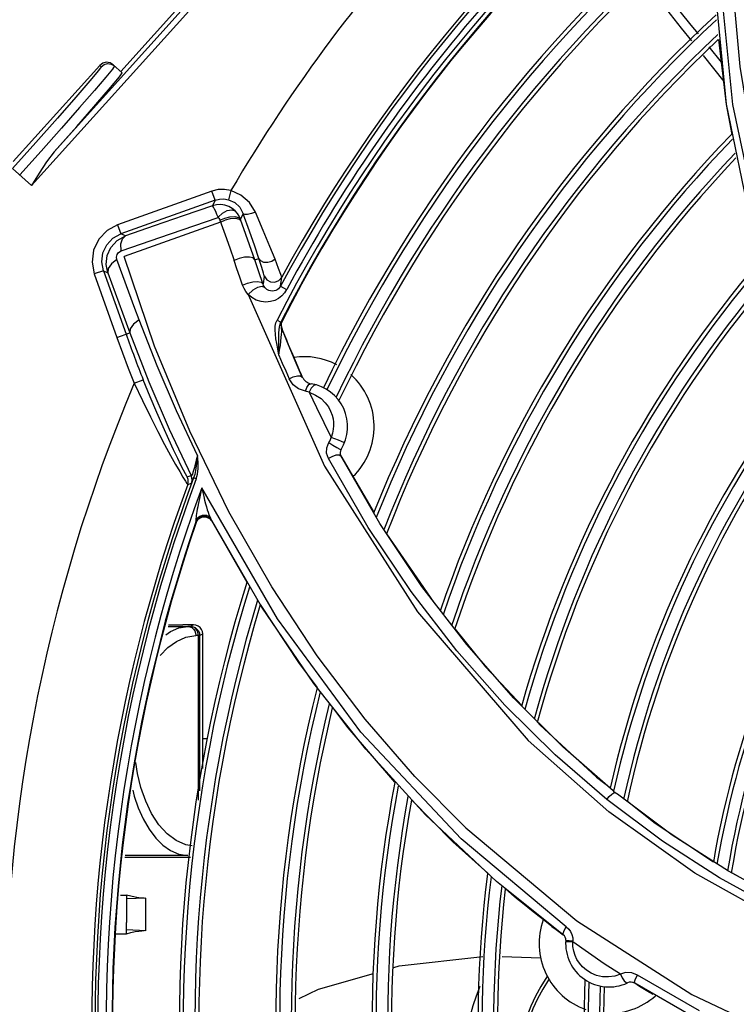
# Model space of a CAD drawing. Extents: x 40.7 to 137.4, y -250.8 to -221.5.
# Tile 190 of 256: x 71.3248 to 71.4156, y -247.1846 to -247.0598. Entities that reach past the tile are written whole.
import ezdxf

# ---------------------------------------------------------------- set-up
doc = ezdxf.new("R2010")
doc.units = 0
doc.header["$MEASUREMENT"] = 0
doc.layers.get('0').update_dxf_attribs({"linetype": 'CONTINUOUS'})

msp = doc.modelspace()

# ---------------------------------------------------------------- linework, layer by layer
at = {"color": 6, "linetype": 'Continuous'}
for p, q in [((71.3653580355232, -247.0374901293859), (71.32634000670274, -247.0808331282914)), ((71.3291968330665, -247.0765649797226), (71.36481366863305, -247.037000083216)), ((71.34629315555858, -247.05676423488), (71.33764507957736, -247.0663709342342)), ((71.32402865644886, -247.0777740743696), (71.33497720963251, -247.0656118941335)), ((71.33515168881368, -247.0657689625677), (71.33497720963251, -247.0656118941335)), ((71.33670146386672, -247.0655214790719), (71.33628835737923, -247.0652766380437)), ((71.33687567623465, -247.0656783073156), (71.3366181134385, -247.0660635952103)), ((71.33670146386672, -247.0655214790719), (71.33781929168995, -247.0665277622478)), ((71.32689865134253, -247.0753674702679), (71.32393921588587, -247.0786702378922)), ((71.3275677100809, -247.0764527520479), (71.32484557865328, -247.0794878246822)), ((71.32634000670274, -247.0808331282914), (71.32393838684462, -247.0786711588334))]:
    msp.add_line(p, q, dxfattribs=at)
at = {"color": 155}
for p, q in [((71.41437653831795, -247.0705220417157), (71.41272829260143, -247.0535081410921)), ((71.41375514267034, -247.0651945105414), (71.41217760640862, -247.0632641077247)), ((71.41409726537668, -247.0676392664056), (71.41147598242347, -247.0643616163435)), ((71.41747240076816, -247.0854605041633), (71.41437653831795, -247.0705220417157)), ((71.35161429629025, -247.0814471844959), (71.35128946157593, -247.0826236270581)), ((71.3491878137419, -247.0815363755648), (71.33725393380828, -247.085796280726)), ((71.34959822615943, -247.0826859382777), (71.33766443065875, -247.086945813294)), ((71.34959816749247, -247.0826859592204), (71.34918781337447, -247.0815363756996)), ((71.34959822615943, -247.0826859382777), (71.34926819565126, -247.0833853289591)), ((71.35272047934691, -247.0835699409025), (71.35317506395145, -247.0843912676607)), ((71.34395479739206, -247.0869411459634), (71.34998226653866, -247.0848575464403)), ((71.35021794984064, -247.0852302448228), (71.3508776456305, -247.0870923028)), ((71.35243790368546, -247.0843700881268), (71.3521597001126, -247.0840509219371)), ((71.35266473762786, -247.0847260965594), (71.35243790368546, -247.0843700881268)), ((71.35283576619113, -247.0851108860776), (71.35266473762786, -247.0847260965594)), ((71.35283577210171, -247.0851109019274), (71.35317506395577, -247.0843912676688)), ((71.35463770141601, -247.0902347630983), (71.35283577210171, -247.0851109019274)), ((71.35395773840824, -247.0866048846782), (71.35317506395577, -247.0843912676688)), ((71.35334985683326, -247.0844915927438), (71.35317515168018, -247.0843912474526)), ((71.33725407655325, -247.085796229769), (71.33766443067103, -247.0869458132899)), ((71.35029952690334, -247.0854647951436), (71.33806306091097, -247.0898330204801)), ((71.3382374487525, -247.0872173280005), (71.33766443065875, -247.086945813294)), ((71.33768033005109, -247.0891063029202), (71.34395479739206, -247.0869411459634)), ((71.3394434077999, -247.0963870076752), (71.33715946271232, -247.0902069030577)), ((71.34192842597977, -247.1011602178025), (71.33806306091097, -247.0898330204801)), ((71.35463770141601, -247.0902347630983), (71.35515580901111, -247.0900607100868)), ((71.33429713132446, -247.0920359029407), (71.33716585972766, -247.1000695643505)), ((71.33544674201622, -247.0916256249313), (71.33429762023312, -247.0920358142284)), ((71.33544674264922, -247.0916256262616), (71.33602012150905, -247.0918972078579)), ((71.33544674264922, -247.0916256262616), (71.33831466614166, -247.0996599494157)), ((71.33602012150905, -247.0918972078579), (71.33880634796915, -247.0994844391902)), ((71.35581557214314, -247.0922927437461), (71.35567322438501, -247.0933112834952)), ((71.35581557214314, -247.0922927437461), (71.3558190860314, -247.0922657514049)), ((71.35788079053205, -247.0935974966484), (71.35804219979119, -247.0924461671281)), ((71.35788132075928, -247.093597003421), (71.35866521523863, -247.0940186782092)), ((71.35378254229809, -247.0946167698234), (71.36344416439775, -247.1163914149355)), ((71.33998788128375, -247.0978606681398), (71.3394434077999, -247.0963870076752)), ((71.3573076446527, -247.0982399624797), (71.35744943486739, -247.0978765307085)), ((71.35744872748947, -247.0978765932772), (71.35794123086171, -247.098128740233)), ((71.35782812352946, -247.0984115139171), (71.35794097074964, -247.0981292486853)), ((71.35793799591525, -247.0985329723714), (71.35801090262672, -247.0988357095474)), ((71.35796701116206, -247.0986061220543), (71.35804001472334, -247.0989088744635)), ((71.35800677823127, -247.0988253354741), (71.35801089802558, -247.0988356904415)), ((71.3580333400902, -247.0989490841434), (71.35801047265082, -247.0988357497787)), ((71.35886769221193, -247.1009477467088), (71.35801087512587, -247.098835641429)), ((71.35803999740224, -247.0989088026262), (71.35815971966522, -247.0992086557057)), ((71.35808327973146, -247.0980008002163), (71.35805447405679, -247.0979278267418)), ((71.33716539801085, -247.1000697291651), (71.33880634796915, -247.0994844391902)), ((71.35815971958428, -247.0992086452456), (71.35862659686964, -247.1003618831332)), ((71.35862659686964, -247.1003618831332), (71.35887097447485, -247.1009555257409)), ((71.35974779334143, -247.1030336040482), (71.35886769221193, -247.1009477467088)), ((71.35887097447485, -247.1009555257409), (71.35919832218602, -247.1017408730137)), ((71.35973301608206, -247.1029985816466), (71.3600726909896, -247.103783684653)), ((71.36065060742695, -247.1050928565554), (71.35974779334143, -247.1030336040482)), ((71.33935406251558, -247.1058863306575), (71.34048920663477, -247.1054375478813)), ((71.35947721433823, -247.1060613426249), (71.35899589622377, -247.105332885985)), ((71.360162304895, -247.1065971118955), (71.35947721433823, -247.1060613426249)), ((71.3610371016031, -247.1068967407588), (71.360162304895, -247.1065971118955)), ((71.36177866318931, -247.1064992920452), (71.36151757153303, -247.1070222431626)), ((71.36302131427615, -247.1078329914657), (71.36355621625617, -247.108351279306)), ((71.36400734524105, -247.1134005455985), (71.36451563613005, -247.1137286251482)), ((71.36553129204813, -247.1150651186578), (71.36975326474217, -247.1223121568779)), ((71.37047977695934, -247.1236448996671), (71.36553129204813, -247.1150651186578)), ((71.36900960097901, -247.1241670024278), (71.36394815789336, -247.1154196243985)), ((71.34607845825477, -247.1177571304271), (71.34656409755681, -247.1175695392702)), ((71.34612589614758, -247.1187129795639), (71.34661025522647, -247.1185252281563)), ((71.34721208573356, -247.1179959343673), (71.34688010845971, -247.1178716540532)), ((71.357493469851, -247.1357429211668), (71.34791922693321, -247.1191389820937)), ((71.34716468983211, -247.1232076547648), (71.34716075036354, -247.1234579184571)), ((71.34716079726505, -247.1234577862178), (71.34743620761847, -247.1230255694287)), ((71.34716079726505, -247.1234577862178), (71.3472031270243, -247.1235381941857)), ((71.34720310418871, -247.1235382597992), (71.34747396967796, -247.1231100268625)), ((71.34839778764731, -247.1227350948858), (71.34884376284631, -247.1229257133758)), ((71.34840890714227, -247.1228097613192), (71.34887734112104, -247.1229993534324)), ((71.34873233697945, -247.1227269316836), (71.34860086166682, -247.1226644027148)), ((71.34884376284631, -247.1229257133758), (71.3491699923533, -247.1233005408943)), ((71.34887734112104, -247.1229993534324), (71.34915435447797, -247.1233142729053)), ((71.3490087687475, -247.1229961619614), (71.34916995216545, -247.1233005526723)), ((71.35550676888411, -247.1342377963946), (71.34900881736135, -247.1229961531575)), ((71.3491699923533, -247.1233005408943), (71.34921222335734, -247.1233800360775)), ((71.3536458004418, -247.1311254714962), (71.34917983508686, -247.1233190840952)), ((71.37580946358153, -247.1316255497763), (71.37047977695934, -247.1236448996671)), ((71.38147402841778, -247.1390025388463), (71.37580946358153, -247.1316255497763)), ((71.36028878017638, -247.1413988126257), (71.3553592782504, -247.1339257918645)), ((71.36212123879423, -247.143939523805), (71.35550676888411, -247.1342377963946)), ((71.34364377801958, -247.1366907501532), (71.34615435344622, -247.1366907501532)), ((71.34369592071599, -247.1364945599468), (71.34552041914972, -247.1364916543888)), ((71.34687209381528, -247.1364916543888), (71.34552041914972, -247.1364916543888)), ((71.34648371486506, -247.1366858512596), (71.34615435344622, -247.1366907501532)), ((71.34687209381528, -247.1364916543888), (71.34648371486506, -247.1366858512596)), ((71.38000520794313, -247.137031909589), (71.38385052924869, -247.1418151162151)), ((71.34748120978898, -247.1378485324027), (71.34715629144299, -247.1378495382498)), ((71.34764388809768, -247.1378460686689), (71.34748120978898, -247.1378460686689)), ((71.34748120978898, -247.1587159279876), (71.34748120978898, -247.1378485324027)), ((71.34764388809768, -247.1378460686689), (71.34803226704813, -247.1376518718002)), ((71.34764388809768, -247.1378460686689), (71.34764388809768, -247.1575352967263)), ((71.34803226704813, -247.1547166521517), (71.34803226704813, -247.1376518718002)), ((71.36258299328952, -247.1444356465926), (71.36028878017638, -247.1413988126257)), ((71.38385052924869, -247.1418151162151), (71.38848624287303, -247.1467649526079)), ((71.36868815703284, -247.1522627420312), (71.36212123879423, -247.143939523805)), ((71.39043473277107, -247.1488454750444), (71.39074864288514, -247.1491806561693)), ((71.39074864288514, -247.1491806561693), (71.39793882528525, -247.1557759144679)), ((71.34803226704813, -247.1508881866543), (71.34860094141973, -247.1508881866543)), ((71.3762642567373, -247.160585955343), (71.36868815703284, -247.1522627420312)), ((71.40004878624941, -247.1575283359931), (71.39363363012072, -247.1519485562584)), ((71.33977280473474, -247.1553103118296), (71.33957125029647, -247.1539190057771)), ((71.39793882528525, -247.1557759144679), (71.39968775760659, -247.1571503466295)), ((71.40007910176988, -247.1575650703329), (71.40029316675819, -247.1577301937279)), ((71.37971911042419, -247.1639969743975), (71.37450016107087, -247.1586754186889)), ((71.40011391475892, -247.1577659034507), (71.40029316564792, -247.1577301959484)), ((71.40029316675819, -247.1577301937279), (71.40047947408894, -247.1578769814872)), ((71.40047947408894, -247.1578769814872), (71.40057251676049, -247.157951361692)), ((71.4075200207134, -247.1631403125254), (71.40057251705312, -247.1579513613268)), ((71.38525374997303, -247.1690225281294), (71.3762642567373, -247.160585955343)), ((71.38137491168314, -247.1622008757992), (71.39543210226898, -247.1740136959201)), ((71.39409057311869, -247.174759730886), (71.38075710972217, -247.1636213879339)), ((71.41462326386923, -247.1676989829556), (71.4075200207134, -247.1631403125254)), ((71.38416348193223, -247.1679777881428), (71.37971911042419, -247.1639969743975)), ((71.33817483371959, -247.1659201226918), (71.34552041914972, -247.1659318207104)), ((71.34615437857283, -247.1657327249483), (71.33819663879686, -247.1657327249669)), ((71.34552041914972, -247.1659318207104), (71.34648693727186, -247.1659318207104)), ((71.39370476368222, -247.1757708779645), (71.38525374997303, -247.1690225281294)), ((71.3867602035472, -247.1703036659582), (71.38637358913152, -247.1699573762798)), ((71.33761345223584, -247.1707447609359), (71.3383699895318, -247.1707447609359)), ((71.34081161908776, -247.171120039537), (71.33836953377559, -247.1712155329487)), ((71.33836960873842, -247.1707752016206), (71.3383699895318, -247.1707447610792)), ((71.33837526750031, -247.1707461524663), (71.33837419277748, -247.1707458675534)), ((71.34081161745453, -247.1752536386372), (71.34081161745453, -247.17112003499)), ((71.39119801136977, -247.1738773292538), (71.39066996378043, -247.1734674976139)), ((71.33837036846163, -247.1756280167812), (71.33836884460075, -247.1741986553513)), ((71.33704525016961, -247.1756280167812), (71.33837036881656, -247.1756280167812)), ((71.34081161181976, -247.1752536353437), (71.33836998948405, -247.1751582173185)), ((71.3946393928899, -247.1753669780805), (71.39480864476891, -247.1757384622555)), ((71.3941290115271, -247.1766428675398), (71.39401425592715, -247.1766535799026)), ((71.39402518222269, -247.1764696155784), (71.39490909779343, -247.1765369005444)), ((71.38598827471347, -247.1785095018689), (71.39085234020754, -247.1786686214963)), ((71.41097615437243, -247.185388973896), (71.40310886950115, -247.1808686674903)), ((71.40508161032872, -247.183330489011), (71.40463655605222, -247.1830645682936))]:
    msp.add_line(p, q, dxfattribs=at)
for points in [[(71.42658541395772, -247.1042359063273), (71.42307432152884, -247.0953339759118), (71.4201264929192, -247.0859298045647), (71.4177925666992, -247.076049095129), (71.41612080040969, -247.0657306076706), (71.41515378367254, -247.0549985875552), (71.41493576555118, -247.0438550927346), (71.41551953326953, -247.0323088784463)], [(71.46295521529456, -247.1535846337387), (71.45000934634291, -247.1421179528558), (71.4394993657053, -247.1297808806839), (71.43130367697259, -247.1171963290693), (71.42403733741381, -247.1023016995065), (71.41840066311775, -247.0856509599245), (71.4151973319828, -247.0705530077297), (71.41347062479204, -247.0531850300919)], [(71.40998685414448, -247.0624992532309), (71.4087042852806, -247.0608952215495), (71.40405112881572, -247.0549389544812)], [(71.4108207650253, -247.0616037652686), (71.40991902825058, -247.0605003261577), (71.40485325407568, -247.0541560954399)], [(71.41510517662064, -247.0743397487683), (71.41438079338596, -247.070554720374), (71.4134176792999, -247.062303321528)], [(71.35161429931, -247.0814471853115), (71.35080506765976, -247.0813104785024), (71.34998482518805, -247.0813406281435), (71.3491878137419, -247.0815363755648)], [(71.35471215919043, -247.0842026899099), (71.35395041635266, -247.0829767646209), (71.35287840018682, -247.0820383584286), (71.35161429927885, -247.0814471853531)], [(71.3495980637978, -247.0826859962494), (71.35015384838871, -247.0825494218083), (71.35072549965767, -247.0825283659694), (71.35128944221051, -247.0826236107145)], [(71.35128944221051, -247.0826236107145), (71.35208332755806, -247.0829855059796), (71.35272047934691, -247.0835699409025)], [(71.34926819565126, -247.0833853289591), (71.34556142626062, -247.084674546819), (71.34188414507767, -247.0859520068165), (71.3382374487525, -247.0872173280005)], [(71.34998259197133, -247.0848553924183), (71.34983329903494, -247.0844880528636), (71.34968120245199, -247.0841319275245), (71.34953917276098, -247.0838216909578), (71.34941870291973, -247.0835842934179), (71.34932657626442, -247.0834351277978), (71.34926819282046, -247.0833853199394)], [(71.3521597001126, -247.0840509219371), (71.35178127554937, -247.0837370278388), (71.35134031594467, -247.0834864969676), (71.35085078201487, -247.0833158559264), (71.3503295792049, -247.083237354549), (71.34979540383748, -247.0832590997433), (71.34926835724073, -247.0833852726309)], [(71.34998261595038, -247.0848553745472), (71.35053156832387, -247.0843410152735), (71.35113723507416, -247.0839999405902), (71.35172034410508, -247.0838878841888), (71.352159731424, -247.0840509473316)], [(71.34998226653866, -247.0848575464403), (71.350078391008, -247.0849696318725), (71.35015772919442, -247.0850959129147), (71.3502175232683, -247.0852323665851)], [(71.35021794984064, -247.0852302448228), (71.35083634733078, -247.0849503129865), (71.35147507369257, -247.0847842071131), (71.35208456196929, -247.084745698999), (71.3525716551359, -247.0848557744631), (71.35283576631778, -247.0851108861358)], [(71.35029986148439, -247.0854623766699), (71.35091829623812, -247.0851826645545), (71.35155692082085, -247.0850164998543)], [(71.35155692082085, -247.0850164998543), (71.35216620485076, -247.0849776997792), (71.35265302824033, -247.0850872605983), (71.3529169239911, -247.0853418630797)], [(71.35471213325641, -247.0842026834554), (71.3542001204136, -247.0843872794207), (71.3537152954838, -247.084489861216), (71.35334985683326, -247.0844915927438)], [(71.35719796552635, -247.0901586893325), (71.35652752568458, -247.0885319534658), (71.35569325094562, -247.0865327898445), (71.35471215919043, -247.0842026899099)], [(71.33725393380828, -247.085796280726), (71.33590949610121, -247.0865316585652), (71.33486338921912, -247.0876414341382), (71.33421134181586, -247.0890175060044), (71.33401493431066, -247.0905298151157), (71.33429713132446, -247.0920359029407)], [(71.335446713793, -247.0916255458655), (71.33523495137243, -247.0904994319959), (71.33538154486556, -247.0893631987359), (71.33587211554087, -247.0883279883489), (71.33665868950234, -247.0874950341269), (71.33766443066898, -247.0869458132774)], [(71.33602015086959, -247.0918972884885), (71.33580800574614, -247.0908220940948), (71.33593276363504, -247.0896990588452), (71.33640065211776, -247.0886594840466), (71.33717452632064, -247.0878086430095), (71.33823741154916, -247.0872173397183)], [(71.3376810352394, -247.0891038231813), (71.33767127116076, -247.0882326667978), (71.337862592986, -247.0875736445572), (71.3382374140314, -247.0872173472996)], [(71.3508776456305, -247.0870923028), (71.35145131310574, -247.0887237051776), (71.35202666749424, -247.0903438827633)], [(71.35515580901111, -247.0900607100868), (71.35462515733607, -247.088515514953), (71.35395773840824, -247.0866048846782)], [(71.33716019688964, -247.0902045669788), (71.33645834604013, -247.0907650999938), (71.33605728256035, -247.0913549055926), (71.33602011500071, -247.0918971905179)], [(71.33715946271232, -247.0902069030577), (71.3371057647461, -247.0898957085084), (71.33717538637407, -247.0895713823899), (71.33737155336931, -247.0892924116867), (71.33768033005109, -247.0891063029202)], [(71.35463767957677, -247.090234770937), (71.35440545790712, -247.0900038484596), (71.35395107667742, -247.0898923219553), (71.35334277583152, -247.0899172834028), (71.35266870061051, -247.0900751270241), (71.35202666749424, -247.0903438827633)], [(71.35581915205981, -247.092265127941), (71.35573290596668, -247.0919275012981), (71.35551151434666, -247.0911974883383), (71.35515572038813, -247.0900607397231)], [(71.35719941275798, -247.0901626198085), (71.35678249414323, -247.0904484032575), (71.35628079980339, -247.0905907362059), (71.35578603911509, -247.0905650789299), (71.35538592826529, -247.0903760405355), (71.35515709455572, -247.0900643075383)], [(71.35804267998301, -247.0924457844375), (71.35793057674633, -247.0920991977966), (71.35764940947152, -247.0913418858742), (71.35719796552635, -247.0901586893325)], [(71.35308482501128, -247.0934685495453), (71.35272525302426, -247.0924301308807), (71.35237354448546, -247.0913884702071), (71.35202666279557, -247.0903438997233)], [(71.35567300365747, -247.0933107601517), (71.35531849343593, -247.0922792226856), (71.35497370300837, -247.0912544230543), (71.35463774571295, -247.0902347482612)], [(71.3558190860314, -247.0922657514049), (71.35615093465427, -247.0927647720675), (71.35661038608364, -247.0930263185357), (71.35715313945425, -247.0930670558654), (71.35767264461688, -247.092859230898), (71.35804219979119, -247.0924461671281)], [(71.35308482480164, -247.0934685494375), (71.35372004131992, -247.0931923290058), (71.35438632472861, -247.0930242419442), (71.35498804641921, -247.0929875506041), (71.35543900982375, -247.0930875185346), (71.35567300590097, -247.0933107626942)], [(71.3537844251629, -247.0946189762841), (71.35349937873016, -247.0942710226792), (71.35326635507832, -247.0938885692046), (71.35308482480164, -247.0934685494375)], [(71.35594895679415, -247.093784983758), (71.35554518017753, -247.0936386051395), (71.35498264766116, -247.093749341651), (71.35435983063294, -247.0940954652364), (71.3537844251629, -247.0946189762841)], [(71.35594754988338, -247.0937835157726), (71.35583297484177, -247.093636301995), (71.35574195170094, -247.0934787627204), (71.35567322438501, -247.0933112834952)], [(71.35788079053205, -247.0935974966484), (71.35777552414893, -247.0937600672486), (71.35763733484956, -247.093910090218), (71.35746986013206, -247.0940363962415), (71.35728103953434, -247.0941300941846), (71.35707744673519, -247.0941873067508), (71.3568613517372, -247.0942060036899), (71.35663714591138, -247.0941826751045), (71.35640693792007, -247.0941118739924), (71.3561741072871, -247.0939838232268), (71.35594754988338, -247.0937835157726)], [(71.35866593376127, -247.0940191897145), (71.35839820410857, -247.0944321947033), (71.35805273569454, -247.0948090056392), (71.35763392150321, -247.0951304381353), (71.35715257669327, -247.0953778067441), (71.35661858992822, -247.0955371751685), (71.35603701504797, -247.0955950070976), (71.35542747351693, -247.0955344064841), (71.3548240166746, -247.0953460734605), (71.35426406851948, -247.0950346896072), (71.35378254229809, -247.0946167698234)], [(71.33998833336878, -247.0978591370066), (71.33927232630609, -247.0984032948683), (71.33885632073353, -247.0989697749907), (71.33880644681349, -247.0994847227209)], [(71.3473505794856, -247.115040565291), (71.34469688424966, -247.109389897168), (71.34224076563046, -247.1036615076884), (71.33998788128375, -247.0978606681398)], [(71.35730083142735, -247.1002308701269), (71.35723112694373, -247.0996634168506), (71.3572030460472, -247.0991411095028), (71.35722606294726, -247.098664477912), (71.3573076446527, -247.0982399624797)], [(71.35767445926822, -247.1023070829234), (71.3577773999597, -247.1016951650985), (71.357865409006, -247.1010954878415), (71.35793516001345, -247.1005473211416), (71.3579857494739, -247.100078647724), (71.35801827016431, -247.0996973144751), (71.35803655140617, -247.0993855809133), (71.35804164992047, -247.0991351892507), (71.3580333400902, -247.0989490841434)], [(71.35768503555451, -247.0994874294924), (71.35770815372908, -247.0990934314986), (71.3577528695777, -247.0987350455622), (71.35782812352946, -247.0984115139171)], [(71.35805447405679, -247.0979278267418), (71.35795293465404, -247.0982220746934), (71.35793799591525, -247.0985329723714)], [(71.35805447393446, -247.0979278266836), (71.35804035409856, -247.0979487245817), (71.3580028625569, -247.0980152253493), (71.35794097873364, -247.0981292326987)], [(71.35808327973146, -247.0980008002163), (71.35798183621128, -247.0982951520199), (71.35796701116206, -247.0986061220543)], [(71.33716585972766, -247.1000695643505), (71.33787391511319, -247.1020164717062), (71.3386033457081, -247.1039554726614), (71.33935406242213, -247.1058863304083)], [(71.3388091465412, -247.0994834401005), (71.34120810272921, -247.1056851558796), (71.34379755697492, -247.1117153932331), (71.34656446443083, -247.1175679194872)], [(71.35767622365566, -247.1004085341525), (71.35767619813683, -247.0999228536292), (71.35768503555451, -247.0994874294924)], [(71.38137491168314, -247.1622008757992), (71.37490372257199, -247.155692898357), (71.36860729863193, -247.1484422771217), (71.36254415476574, -247.140434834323), (71.35677384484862, -247.1316690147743), (71.35135850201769, -247.122161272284), (71.34638237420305, -247.1119654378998), (71.34192842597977, -247.1011602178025)], [(71.35767591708, -247.1023062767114), (71.35753354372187, -247.1015371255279), (71.35740411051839, -247.100850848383), (71.35730083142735, -247.1002308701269)], [(71.3576741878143, -247.1023070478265), (71.35768321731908, -247.1015812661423), (71.35768045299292, -247.1009556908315), (71.35767622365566, -247.1004085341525)], [(71.35767591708, -247.1023062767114), (71.35810912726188, -247.1033181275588), (71.35854913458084, -247.1043270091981), (71.35899589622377, -247.105332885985)], [(71.35919832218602, -247.1017408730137), (71.35938705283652, -247.1021884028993), (71.35973301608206, -247.1029985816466)], [(71.3600726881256, -247.1037836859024), (71.36026430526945, -247.1042212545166), (71.36045695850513, -247.104657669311), (71.36065063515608, -247.1050929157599)], [(71.35899312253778, -247.1053339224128), (71.35950832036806, -247.1050819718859), (71.3600263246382, -247.1049435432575), (71.36043686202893, -247.1049469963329), (71.36065063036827, -247.1050929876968)], [(71.33935406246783, -247.1058863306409), (71.34038957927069, -247.1080716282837), (71.34139887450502, -247.1101238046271), (71.34234884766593, -247.1119894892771), (71.34320907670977, -247.1136258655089), (71.34396148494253, -247.1150161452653), (71.34459857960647, -247.1161622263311), (71.34512095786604, -247.1170778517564)], [(71.34527933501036, -247.1162642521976), (71.34485902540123, -247.1154138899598), (71.34434043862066, -247.1143356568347), (71.34371909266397, -247.1130063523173), (71.34300167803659, -247.1114227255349), (71.34220556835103, -247.1096033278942), (71.34135775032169, -247.1075902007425), (71.3404882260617, -247.1054379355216)], [(71.36103371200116, -247.1068976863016), (71.36120746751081, -247.1063975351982), (71.36146754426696, -247.1060443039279), (71.3617578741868, -247.1059423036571)], [(71.36242248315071, -247.106090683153), (71.36209958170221, -247.1061575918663), (71.36177866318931, -247.1064992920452)], [(71.36152099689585, -247.1070213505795), (71.36136225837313, -247.1069679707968), (71.36119975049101, -247.106923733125), (71.3610371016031, -247.1068967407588)], [(71.36151774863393, -247.1070223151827), (71.36233797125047, -247.1073772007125), (71.36302131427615, -247.1078329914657)], [(71.36152099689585, -247.1070213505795), (71.36242710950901, -247.1089497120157), (71.36336165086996, -247.1108643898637), (71.36432427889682, -247.1127650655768)], [(71.36355621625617, -247.108351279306), (71.36395256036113, -247.1088861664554), (71.36423469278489, -247.1094134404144), (71.36442390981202, -247.1099167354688), (71.36453865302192, -247.1103827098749), (71.36459784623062, -247.1108214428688), (71.3646116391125, -247.1112575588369), (71.3645783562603, -247.1117141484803), (71.36448502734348, -247.1122111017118), (71.36431892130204, -247.1127664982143)], [(71.36394815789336, -247.1154196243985), (71.36372955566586, -247.1147563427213), (71.36375226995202, -247.1140467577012), (71.36401326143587, -247.1133991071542)], [(71.36401326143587, -247.1133991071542), (71.36413115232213, -247.1132012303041), (71.36423391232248, -247.112988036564), (71.36432427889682, -247.1127650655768)], [(71.36599417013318, -247.113410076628), (71.36589541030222, -247.1133752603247), (71.36562186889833, -247.1132610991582), (71.36522068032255, -247.1130995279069), (71.3647629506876, -247.112911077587), (71.36431939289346, -247.112766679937)], [(71.36451563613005, -247.1137286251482), (71.36502159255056, -247.1140282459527), (71.3654009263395, -247.1142261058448), (71.36555761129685, -247.1142717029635)], [(71.34735033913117, -247.1150403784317), (71.34721792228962, -247.1156170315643), (71.34709381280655, -247.1161292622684), (71.34698064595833, -247.116566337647), (71.34688146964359, -247.1169182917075), (71.34679572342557, -247.1171902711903), (71.34672086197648, -247.11739217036), (71.346656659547, -247.1175242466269), (71.34660388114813, -247.1175837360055), (71.34656351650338, -247.1175683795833)], [(71.34735033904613, -247.1150403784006), (71.34728714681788, -247.1157313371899), (71.34721363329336, -247.1163624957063), (71.34712614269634, -247.1169301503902), (71.34701748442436, -247.1174335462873), (71.34688010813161, -247.117871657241)], [(71.34721253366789, -247.117996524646), (71.34738102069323, -247.1173921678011), (71.34746019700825, -247.1166879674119), (71.34744361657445, -247.1158998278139), (71.3473505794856, -247.115040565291)], [(71.36394162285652, -247.1154212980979), (71.36444150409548, -247.1151416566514), (71.36494574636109, -247.1149714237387), (71.3653250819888, -247.1149477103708), (71.36553124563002, -247.1150651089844)], [(71.34607987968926, -247.1177576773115), (71.34600273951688, -247.1176416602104), (71.34584755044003, -247.1173645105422), (71.34560813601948, -247.1169106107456), (71.34527933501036, -247.1162642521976)], [(71.36344416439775, -247.1163914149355), (71.37525198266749, -247.1348556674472), (71.38924737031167, -247.1511294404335)], [(71.34512095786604, -247.1170778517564), (71.34553164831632, -247.1177791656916), (71.34583361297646, -247.1182770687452), (71.34602975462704, -247.1185846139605), (71.34612590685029, -247.1187129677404)], [(71.34661025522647, -247.1185252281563), (71.34668164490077, -247.1182059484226), (71.34666569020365, -247.1178791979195), (71.34656409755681, -247.1175695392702)], [(71.34612589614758, -247.1187129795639), (71.34619671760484, -247.1183975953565), (71.34618156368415, -247.1180714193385), (71.34607845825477, -247.1177571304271)], [(71.34661026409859, -247.1185252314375), (71.34664941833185, -247.1184465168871), (71.34674160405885, -247.1182225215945), (71.3468801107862, -247.1178716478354)], [(71.34791875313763, -247.1191382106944), (71.34780209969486, -247.1196237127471), (71.34769932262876, -247.1200724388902), (71.34760870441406, -247.1204869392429), (71.34752878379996, -247.1208698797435), (71.3474583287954, -247.1212238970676), (71.34739636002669, -247.1215512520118), (71.34734220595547, -247.1218533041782), (71.34729542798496, -247.1221306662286), (71.34725552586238, -247.1223849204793), (71.34722179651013, -247.1226203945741), (71.34719427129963, -247.1228391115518), (71.34717420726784, -247.1230385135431), (71.34716468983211, -247.1232076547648)], [(71.34791873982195, -247.1191382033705), (71.34803652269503, -247.1197049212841), (71.34815461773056, -247.120225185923), (71.34827160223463, -247.1207026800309), (71.34838645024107, -247.1211402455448), (71.34849766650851, -247.1215386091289), (71.3486057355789, -247.1219003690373), (71.34871047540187, -247.1222284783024), (71.34881279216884, -247.1225243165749), (71.34891248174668, -247.122784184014), (71.34900878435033, -247.1229961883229)], [(71.34854108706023, -247.1226422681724), (71.34850647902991, -247.1226349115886), (71.34847284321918, -247.1226333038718), (71.34843570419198, -247.1226290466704), (71.348388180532, -247.1226232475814), (71.34833420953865, -247.122619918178), (71.34827549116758, -247.1226185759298), (71.34821081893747, -247.1226206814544), (71.34813740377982, -247.1226273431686), (71.34805698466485, -247.1226395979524), (71.3479684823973, -247.1226590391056), (71.34787125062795, -247.1226876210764), (71.34776555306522, -247.1227275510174), (71.3476518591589, -247.1227816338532)], [(71.34860086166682, -247.1226644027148), (71.3485685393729, -247.1226512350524), (71.34854108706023, -247.1226422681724)], [(71.3476518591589, -247.1227816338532), (71.3475313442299, -247.1228530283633), (71.34740654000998, -247.1229452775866), (71.34728195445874, -247.1230622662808), (71.34716472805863, -247.1232077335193)], [(71.34743620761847, -247.1230255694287), (71.34789300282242, -247.1227607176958), (71.34839778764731, -247.1227350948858)], [(71.34747396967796, -247.1231100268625), (71.34790676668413, -247.1228493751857), (71.34840890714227, -247.1228097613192)], [(71.34900878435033, -247.1229961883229), (71.34897649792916, -247.1229419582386), (71.34893924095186, -247.1228916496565), (71.34889877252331, -247.1228467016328), (71.3488592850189, -247.122808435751), (71.34882254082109, -247.1227790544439), (71.34878948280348, -247.1227574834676), (71.34876073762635, -247.1227414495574), (71.34873233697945, -247.1227269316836)], [(71.39922332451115, -247.1586209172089), (71.3926667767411, -247.1529575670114), (71.38632538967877, -247.1466839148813), (71.3802393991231, -247.1397940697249), (71.37445340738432, -247.1322889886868), (71.36900960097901, -247.1241670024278)], [(71.37131590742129, -247.1249576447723), (71.37730431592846, -247.1336722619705), (71.37814846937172, -247.1347223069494)], [(71.38075710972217, -247.1636213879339), (71.3680680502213, -247.1500761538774), (71.357493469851, -247.1357429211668)], [(71.34336019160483, -247.1377577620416), (71.34395669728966, -247.1373378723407), (71.3450199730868, -247.136878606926), (71.34615435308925, -247.1366907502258)], [(71.3461543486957, -247.1366907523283), (71.34641154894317, -247.1367316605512), (71.34665131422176, -247.1368479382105), (71.34685794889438, -247.1370321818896), (71.34701715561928, -247.1372720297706), (71.34711800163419, -247.1375512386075), (71.34715358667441, -247.1378509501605)], [(71.34748120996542, -247.137846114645), (71.3474641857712, -247.1376376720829), (71.34740960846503, -247.1374192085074), (71.34731143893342, -247.1372028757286), (71.34716639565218, -247.137003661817), (71.34697523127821, -247.136839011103), (71.34674380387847, -247.1367273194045), (71.34648371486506, -247.1366858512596)], [(71.34648371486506, -247.1366858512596), (71.34678395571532, -247.1367254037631), (71.34706374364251, -247.1368413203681), (71.34730401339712, -247.1370257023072), (71.34748839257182, -247.1372659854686), (71.34760431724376, -247.1375457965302), (71.34764388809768, -247.1378460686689)], [(71.34803226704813, -247.1376518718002), (71.34799252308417, -247.1373507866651), (71.34787650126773, -247.1370711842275), (71.34769247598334, -247.136831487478), (71.34745279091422, -247.136647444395), (71.34717318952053, -247.1365314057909), (71.34687209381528, -247.1364916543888)], [(71.34266027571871, -247.1403912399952), (71.34362089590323, -247.1393798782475), (71.34470000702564, -247.1385889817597), (71.34588320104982, -247.1380633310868), (71.34715629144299, -247.1378495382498)], [(71.39363363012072, -247.1519485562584), (71.38742926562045, -247.1457756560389), (71.38147402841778, -247.1390025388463)], [(71.37238902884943, -247.1564460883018), (71.3664417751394, -247.1495434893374), (71.36449729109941, -247.1469695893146)], [(71.42174890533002, -247.1743146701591), (71.41035914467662, -247.1679434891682), (71.39947197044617, -247.1601894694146), (71.38924737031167, -247.1511294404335)], [(71.34668502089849, -247.1644942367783), (71.34587228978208, -247.1643567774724), (71.34465437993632, -247.1638074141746), (71.34352391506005, -247.1629560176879), (71.34249204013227, -247.1618246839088), (71.34156142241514, -247.160409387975), (71.34081266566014, -247.1588564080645), (71.34020058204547, -247.1571006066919), (71.33977280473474, -247.1553103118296)], [(71.33916318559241, -247.1574260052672), (71.3393667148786, -247.1582205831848), (71.33987344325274, -247.1596925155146), (71.34049653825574, -247.1610903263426), (71.34124124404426, -247.1623842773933), (71.34210269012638, -247.1635272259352), (71.34298107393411, -247.1643987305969), (71.34395655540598, -247.1650855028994), (71.34502009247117, -247.1655448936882), (71.34615437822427, -247.1657327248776)], [(71.4000487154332, -247.1575283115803), (71.4000592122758, -247.1575381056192), (71.40006930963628, -247.1575503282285), (71.40007907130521, -247.1575651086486)], [(71.45864360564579, -247.1838159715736), (71.4511213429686, -247.1827337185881), (71.44350722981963, -247.1810759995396), (71.43590590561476, -247.1788405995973), (71.42835673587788, -247.176019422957), (71.42088476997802, -247.172599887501), (71.41351656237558, -247.1685682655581), (71.40628618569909, -247.1639136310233), (71.39922332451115, -247.1586209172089)], [(71.39922568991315, -247.1586223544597), (71.39953430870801, -247.1582545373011), (71.39984297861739, -247.1579557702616), (71.40011391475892, -247.1577659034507)], [(71.40184938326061, -247.1588491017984), (71.40536842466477, -247.1616146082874), (71.41272986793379, -247.1665393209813)], [(71.42917083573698, -247.1749840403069), (71.42184921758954, -247.1716415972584), (71.41462326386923, -247.1676989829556)], [(71.41502707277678, -247.1678605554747), (71.42075842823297, -247.1710887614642), (71.42648110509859, -247.1737561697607)], [(71.33836960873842, -247.1707752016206), (71.33836995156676, -247.1714892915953), (71.33836884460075, -247.1741986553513)], [(71.34061193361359, -247.1711278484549), (71.34031913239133, -247.1711244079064), (71.33992926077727, -247.1710847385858), (71.33946654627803, -247.1710051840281), (71.33893443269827, -247.1708877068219), (71.33837526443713, -247.1707461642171)], [(71.38778200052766, -247.1711526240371), (71.38749566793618, -247.1709163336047), (71.38715255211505, -247.170631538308), (71.3867602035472, -247.1703036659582)], [(71.39066996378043, -247.1734674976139), (71.38970174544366, -247.1727050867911), (71.38873906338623, -247.1719334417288), (71.38778200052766, -247.1711526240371)], [(71.39227128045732, -247.1746989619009), (71.39161924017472, -247.1742019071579), (71.39119801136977, -247.1738773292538)], [(71.39370476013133, -247.1757708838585), (71.39367468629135, -247.1755972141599), (71.39380828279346, -247.1752355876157), (71.39409218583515, -247.1747587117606)], [(71.39409057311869, -247.174759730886), (71.39439780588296, -247.1750359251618), (71.3946393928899, -247.1753669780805)], [(71.39543210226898, -247.1740136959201), (71.40999953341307, -247.1833397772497), (71.424920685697, -247.1903878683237)], [(71.33836997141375, -247.1756280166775), (71.33893423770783, -247.1754852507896), (71.33946570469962, -247.1753680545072), (71.33992782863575, -247.1752887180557), (71.340317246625, -247.1752491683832), (71.34060972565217, -247.1752457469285)], [(71.39480864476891, -247.1757384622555), (71.39489940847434, -247.1761347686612), (71.39490720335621, -247.1765380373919)], [(71.39490963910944, -247.1766560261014), (71.39444928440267, -247.1766438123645), (71.3941290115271, -247.1766428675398)], [(71.39490757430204, -247.1766547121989), (71.39490519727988, -247.1766148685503), (71.39490392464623, -247.1765748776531), (71.39490720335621, -247.1765380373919)], [(71.40093894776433, -247.1807667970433), (71.39890584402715, -247.1794322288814), (71.39689511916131, -247.1780614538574), (71.39490757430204, -247.1766547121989)], [(71.3961493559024, -247.1798368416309), (71.39575256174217, -247.17937295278), (71.39544059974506, -247.1788852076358), (71.3952026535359, -247.1783741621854), (71.3950338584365, -247.1778360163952), (71.39493572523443, -247.177264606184), (71.39490947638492, -247.1766535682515)], [(71.37223471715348, -247.1799148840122), (71.37291852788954, -247.179718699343), (71.38353852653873, -247.1785350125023)], [(71.39724786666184, -247.1806432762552), (71.39664598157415, -247.1802686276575), (71.3961493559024, -247.1798368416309)], [(71.3602321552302, -247.1838573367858), (71.36268011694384, -247.1826560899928), (71.36964992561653, -247.1806564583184)], [(71.40094317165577, -247.1807657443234), (71.40022219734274, -247.1809997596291), (71.39945875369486, -247.1811123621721), (71.39868491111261, -247.1810863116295), (71.39793697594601, -247.1809249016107), (71.39724786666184, -247.1806432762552)], [(71.40310886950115, -247.1808686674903), (71.40240476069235, -247.1805849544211), (71.40160673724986, -247.1805615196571), (71.40093894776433, -247.1807667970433)], [(71.40094317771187, -247.180765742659), (71.40117739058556, -247.1812179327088), (71.40143202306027, -247.1815901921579), (71.40166237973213, -247.1818195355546), (71.40183031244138, -247.181862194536)], [(71.40276025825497, -247.1819178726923), (71.40273235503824, -247.1817387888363), (71.40285649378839, -247.1813652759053), (71.40311343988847, -247.1808676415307)], [(71.40463655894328, -247.1830645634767), (71.40400981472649, -247.1826861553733), (71.40338435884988, -247.1823039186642), (71.40276024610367, -247.1819178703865)], [(71.41867983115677, -247.1904004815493), (71.41065603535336, -247.1864703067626), (71.40276025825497, -247.1819178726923)]]:
    msp.add_lwpolyline(points, dxfattribs=at)
at = {"color": 6, "linetype": 'Continuous'}
for points in [[(71.33628835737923, -247.0652766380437), (71.3358206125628, -247.0652096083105), (71.33536244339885, -247.0653251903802), (71.33497720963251, -247.0656118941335)], [(71.33515168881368, -247.0657689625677), (71.33481759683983, -247.0662558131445), (71.33372759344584, -247.0675740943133), (71.33195964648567, -247.0696301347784), (71.32963239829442, -247.0722860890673), (71.32689865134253, -247.0753674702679)], [(71.3366181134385, -247.0660635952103), (71.33575954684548, -247.0671115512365), (71.33434270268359, -247.068769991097), (71.33243832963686, -247.0709560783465), (71.33014165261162, -247.0735604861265), (71.3275677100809, -247.0764527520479)], [(71.33515169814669, -247.0657689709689), (71.33552584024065, -247.0654875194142), (71.33597511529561, -247.0653677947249), (71.33645215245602, -247.0654299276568), (71.33687567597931, -247.0656783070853)], [(71.3291968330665, -247.0765649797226), (71.33206805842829, -247.0733263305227), (71.334500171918, -247.0705485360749), (71.3363410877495, -247.0684055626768), (71.3374731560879, -247.0670343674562), (71.33781928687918, -247.0665277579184)], [(71.32919673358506, -247.0765650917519), (71.32823190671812, -247.077806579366), (71.32729869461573, -247.0792388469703), (71.32634000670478, -247.0808331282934)]]:
    msp.add_lwpolyline(points, dxfattribs=at)
at = {"color": 155}
for centre, radius, start, end in [((71.53132658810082, -247.1868971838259), 0.2083655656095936, 124.4462073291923, 149.5968159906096), ((71.53132658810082, -247.1868971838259), 0.1969471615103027, 126.8260974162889, 151.7231747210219), ((71.53132658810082, -247.1868971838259), 0.1973534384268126, 126.931286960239, 151.4066409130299), ((71.53132658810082, -247.1868971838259), 0.1960531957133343, 126.5622027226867, 151.7232068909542), ((71.53132658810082, -247.1868971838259), 0.195337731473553, 128.0853525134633, 152.8887152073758), ((71.53132658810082, -247.1868971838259), 0.194787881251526, 128.0858086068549, 152.888988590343), ((71.53132658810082, -247.1868971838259), 0.1947198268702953, 128.1041477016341, 152.8362684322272), ((71.53132658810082, -247.1868971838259), 0.1862599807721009, 129.5896382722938, 154.410170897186), ((71.53132658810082, -247.1868971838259), 0.1857594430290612, 129.722519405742, 154.4194120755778), ((71.53132658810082, -247.1868971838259), 0.1842944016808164, 130.1108522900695, 154.5325657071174), ((71.53132658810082, -247.1868971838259), 0.1837939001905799, 130.2433301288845, 154.6048140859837), ((71.53132658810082, -247.1868971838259), 0.1740518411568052, 132.8005442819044, 158.2325720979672), ((71.53132658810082, -247.1868971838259), 0.1735513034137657, 132.9307999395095, 158.3564492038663), ((71.53132658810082, -247.1868971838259), 0.1720862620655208, 133.311378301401, 158.7180455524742), ((71.53132658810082, -247.1868971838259), 0.1715857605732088, 133.4411825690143, 158.84125532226), ((71.53132658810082, -247.1868971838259), 0.1618437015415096, 135.9436763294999, 161.203500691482), ((71.53132658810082, -247.1868971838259), 0.16134316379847, 136.0709753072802, 161.3229363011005), ((71.53132658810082, -247.1868971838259), 0.1598781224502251, 136.4428113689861, 161.6713573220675), ((71.53132658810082, -247.1868971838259), 0.1593776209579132, 136.5695976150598, 161.790004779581), ((71.53132658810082, -247.1868971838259), 0.148414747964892, 139.3120170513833, 164.3347120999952), ((71.53132658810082, -247.1868971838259), 0.147914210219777, 139.4355797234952, 164.448278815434), ((71.53132658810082, -247.1868971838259), 0.1464491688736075, 139.7963564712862, 164.7792643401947), ((71.53132658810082, -247.1868971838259), 0.1459486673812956, 139.9193214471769, 164.891864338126), ((71.51120120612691, -247.037949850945), 0.1835679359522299, 199.6434681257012, 201.5704089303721), ((71.36089438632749, -247.1113674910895), 0.008850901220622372, 62.3409903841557, 98.57541722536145), ((71.36198819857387, -247.1044953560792), 0.001464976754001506, 204.072827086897, 260.9563052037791), ((71.36089438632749, -247.1113674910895), 0.008850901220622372, 314.1633666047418, 48.0060445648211), ((71.53132658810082, -247.1868971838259), 0.1349857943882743, 142.5720335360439, 167.2913790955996), ((71.53132658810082, -247.1868971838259), 0.2083655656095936, 157.1206484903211, 181.4797776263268), ((71.36089438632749, -247.1113674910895), 0.005493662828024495, 328.0853447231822, 80.95630464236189), ((71.53132658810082, -247.1868971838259), 0.1344852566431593, 142.6912000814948, 167.4021518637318), ((71.53132658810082, -247.1868971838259), 0.1330202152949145, 143.0389436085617, 167.7070137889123), ((71.53132658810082, -247.1868971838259), 0.1325197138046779, 143.1573980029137, 167.81209408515), ((71.36623120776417, -247.1146912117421), 0.0007935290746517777, 148.0885544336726, 208.1118932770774), ((71.53132658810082, -247.1868971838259), 0.1973534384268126, 159.7881115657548, 183.9473457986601), ((71.53132658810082, -247.1868971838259), 0.1969391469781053, 159.48260751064, 184.7450997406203), ((71.53132658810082, -247.1868971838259), 0.1965835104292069, 159.4827368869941, 186.0488069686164), ((71.53132658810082, -247.1868971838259), 0.1955230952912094, 159.7237022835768, 186.2116053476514), ((71.53132658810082, -247.1868971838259), 0.1203360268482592, 145.9804743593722, 170.2647837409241), ((71.53132658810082, -247.1868971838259), 0.1198354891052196, 146.0938046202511, 170.3608381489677), ((71.53132658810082, -247.1868971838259), 0.1183704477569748, 146.4242085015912, 170.6396276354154), ((71.53132658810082, -247.1868971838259), 0.1178699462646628, 146.5366480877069, 170.734066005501), ((71.53132658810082, -247.1868971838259), 0.1947860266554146, 160.9928016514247, 185.7333335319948), ((71.53132658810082, -247.1868971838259), 0.1947198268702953, 161.0110808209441, 185.7281499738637), ((71.53132658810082, -247.1868971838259), 0.1862599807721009, 162.584151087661, 188.1055036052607), ((71.53132658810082, -247.1868971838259), 0.1857594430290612, 162.7207677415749, 188.2365964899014), ((71.53132658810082, -247.1868971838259), 0.1842944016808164, 163.1202071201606, 188.6196116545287), ((71.53132658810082, -247.1868971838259), 0.1837939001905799, 163.2565396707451, 188.7502442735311), ((71.53132658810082, -247.1868971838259), 0.1740518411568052, 165.8952943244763, 191.2683695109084), ((71.53132658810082, -247.1868971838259), 0.1735513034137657, 166.0300991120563, 191.396441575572), ((71.53132658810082, -247.1868971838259), 0.1720862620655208, 166.4242077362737, 191.7705226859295), ((71.53132658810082, -247.1868971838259), 0.1715857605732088, 166.558709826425, 191.8980705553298), ((71.53132658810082, -247.1868971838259), 0.1618437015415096, 169.1608980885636, 194.3526378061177), ((71.53132658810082, -247.1868971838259), 0.16134316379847, 169.2937733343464, 194.4772513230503), ((71.53132658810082, -247.1868971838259), 0.1598781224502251, 169.682206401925, 194.841093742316), ((71.53132658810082, -247.1868971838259), 0.1593776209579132, 169.8147598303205, 194.9651029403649), ((71.53132658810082, -247.1868971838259), 0.148414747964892, 172.6969069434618, 197.6401345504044), ((71.53132658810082, -247.1868971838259), 0.147914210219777, 172.8275134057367, 197.7602932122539), ((71.53132658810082, -247.1868971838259), 0.1464491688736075, 173.2092720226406, 198.110929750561), ((71.53132658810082, -247.1868971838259), 0.1459486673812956, 173.339533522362, 198.2303683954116), ((71.39950267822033, -247.1768863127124), 0.008850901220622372, 160.0844580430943, 250.5048245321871), ((71.47732257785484, -247.0624536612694), 0.1408287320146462, 232.8478073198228, 233.5760297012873), ((71.39323360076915, -247.1764093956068), 0.0007935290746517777, 355.6475586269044, 53.57629471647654), ((71.39950267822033, -247.1768863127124), 0.005493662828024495, 175.6499293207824, 295.0694060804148), ((71.40941250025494, -247.1932864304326), 0.02155557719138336, 145.5683487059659, 205.2414609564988), ((71.40941239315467, -247.1932864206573), 0.02846135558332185, 157.3066204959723, 199.1686349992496), ((71.40941244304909, -247.1932864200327), 0.02117251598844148, 146.062036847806, 205.7187126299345), ((71.53132658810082, -247.1868971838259), 0.1349857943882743, 177.6890389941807, 200.7970522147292), ((71.53132658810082, -247.1868971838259), 0.1344852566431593, 177.8047234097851, 200.9117501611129), ((71.53132658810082, -247.1868971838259), 0.1330202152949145, 178.0045902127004, 201.2465731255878), ((71.53132658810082, -247.1868971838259), 0.1325197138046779, 178.031510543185, 201.3604927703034), ((71.40224425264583, -247.1827470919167), 0.0009766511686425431, 58.10680702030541, 115.0694073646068), ((71.39950267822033, -247.1768863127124), 0.008850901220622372, 266.7305489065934, 311.5561490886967)]:
    msp.add_arc(centre, radius, start, end, dxfattribs=at)

doc.saveas('drawing.dxf')
